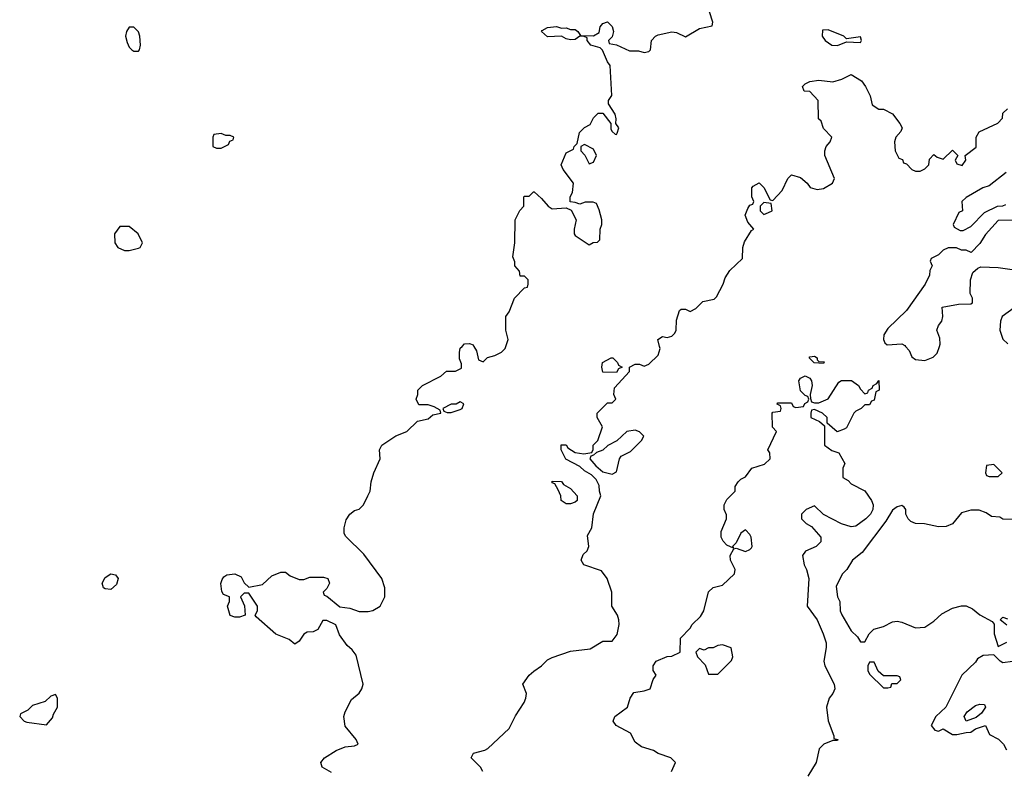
# Model space of a CAD drawing. Header units: inches. Extents: x 2380053 to 2584298, y 380219 to 546618.
# Tile 128 of 256: x 2434374 to 2438656, y 478156 to 481421. Entities that reach past the tile are written whole.
import ezdxf

# ---------------------------------------------------------------- set-up
doc = ezdxf.new("R2010")
doc.units = ezdxf.units.IN
doc.header["$MEASUREMENT"] = 0
doc.layers.add('C4437', color=7, linetype='Continuous')
doc.layers.add('C4438', color=7, linetype='Continuous')

msp = doc.modelspace()

# ---------------------------------------------------------------- linework, layer by layer
at = {"layer": 'C4437', "color": 2}
for points, elevation in [([(2435730, 478146.6), (2435689.8, 478169.8), (2435683.6, 478190), (2435699.5, 478210), (2435750, 478242), (2435790, 478258), (2435830, 478262), (2435846, 478270), (2435838, 478290), (2435790, 478348), (2435784, 478390), (2435789, 478410), (2435816.5, 478463.5), (2435850, 478492), (2435862, 478510), (2435868, 478530), (2435837.2, 478657.2), (2435820.2, 478680.2), (2435798, 478698), (2435764.7, 478744.7), (2435748.4, 478788.4), (2435710, 478808), (2435692.7, 478807.3), (2435670, 478768), (2435650, 478758), (2435623.6, 478756.4), (2435610, 478748), (2435590, 478718), (2435570, 478704), (2435545.2, 478725.2), (2435487.5, 478747.5), (2435403.1, 478823.1), (2435398, 478830), (2435408, 478850), (2435408, 478870), (2435370, 478926), (2435350, 478926), (2435334, 478910), (2435351.3, 478871.3), (2435354, 478830), (2435330, 478822), (2435310, 478822), (2435288.9, 478828.9), (2435278, 478870), (2435286, 478890), (2435286, 478910), (2435260.2, 478920.2), (2435253.2, 478933.2), (2435249.1, 478969.1), (2435254.8, 478985.2), (2435262.5, 478997.5), (2435274.5, 479005.5), (2435310, 479010.8), (2435336.7, 478996.7), (2435350, 478972), (2435370, 478952), (2435430, 478964.7), (2435470, 479002), (2435510, 479018), (2435530, 479018), (2435550, 479002), (2435590, 478986), (2435610, 478986), (2435635.3, 478995.3), (2435695.3, 478995.3), (2435714, 478990), (2435722, 478970), (2435710, 478946), (2435694, 478930), (2435698, 478918), (2435710, 478914), (2435766.4, 478866.4), (2435810, 478861), (2435850, 478846.8), (2435890, 478846), (2435910, 478851), (2435942, 478870), (2435962, 478910), (2435962, 478950), (2435948.7, 478990), (2435870, 479095.3), (2435792.5, 479172.5), (2435785.6, 479185.6), (2435785.2, 479210), (2435794.5, 479245.5), (2435809.3, 479270.7), (2435830, 479286), (2435850, 479291.3), (2435868.7, 479310), (2435888.7, 479350), (2435898, 479370), (2435902, 479410), (2435914, 479450), (2435942, 479510), (2435939, 479550), (2435949.5, 479570.5), (2436009.5, 479610.5), (2436058, 479630), (2436104.7, 479675.3), (2436150, 479684.7), (2436170, 479702), (2436206, 479710), (2436202, 479722), (2436176.4, 479736.4), (2436150, 479746), (2436110, 479746), (2436098, 479770), (2436106, 479790), (2436106, 479810), (2436126, 479830), (2436206, 479870), (2436230, 479892), (2436270, 479892), (2436295.3, 479904.7), (2436295.3, 479924.7), (2436286.3, 479946.3), (2436286.3, 479973.7), (2436290, 479992), (2436297.9, 480000)], 74), ([(2436388, 478150), (2436378, 478170), (2436338, 478210), (2436348, 478230), (2436397.2, 478242.8), (2436410, 478251.3), (2436502, 478338), (2436530, 478392), (2436568, 478450), (2436575.3, 478470), (2436578, 478490), (2436562, 478530), (2436589.2, 478570), (2436610, 478587.3), (2436644, 478610), (2436670, 478636), (2436690, 478646.8), (2436770, 478674), (2436855.5, 478684.5), (2436910, 478718), (2436950, 478718), (2436972.9, 478747.1), (2436981.2, 478790), (2436979, 478810), (2436974, 478830), (2436949.4, 478869.4), (2436949.2, 478930), (2436928.7, 478990), (2436904, 479024), (2436828, 479050), (2436815.3, 479070), (2436825.2, 479094.8), (2436842, 479110), (2436848.7, 479130), (2436843.1, 479176.9), (2436862, 479210), (2436868.9, 479271.1), (2436902, 479350), (2436895.3, 479370), (2436894.6, 479394.6), (2436880.4, 479420.4), (2436860.4, 479440.4), (2436830, 479458), (2436810, 479478), (2436748.9, 479508.9), (2436728.7, 479550), (2436729.1, 479570.9), (2436750, 479571.3), (2436758, 479558), (2436790, 479538), (2436828, 479532), (2436862, 479538), (2436868, 479552), (2436868.7, 479570), (2436888.9, 479591.1), (2436908, 479650), (2436886, 479690), (2436886, 479710), (2436930, 479754), (2436950, 479754), (2436966, 479770), (2436958, 479790), (2436960.4, 479819.6), (2437026, 479890), (2437026, 479910), (2437050, 479922), (2437070, 479922), (2437090, 479914), (2437110, 479922), (2437150, 479962), (2437159, 479990), (2437156.4, 480000)], 70), ([(2436349.5, 480000), (2436360.7, 479980.7), (2436370, 479942), (2436390, 479932), (2436409.1, 479950.9), (2436440.2, 479959.8), (2436470, 479974.8), (2436485.2, 479990), (2436488.7, 480000)], 74), ([(2438226.9, 480000), (2438242.4, 479982.4), (2438254, 479954), (2438270, 479942.8), (2438310, 479938.8), (2438346.3, 479953.7), (2438364, 479970), (2438373.9, 480000)], 70), ([(2437208, 478150), (2437226, 478190), (2437206, 478210), (2437150, 478228.7), (2437130, 478242), (2437078, 478258), (2437050, 478278), (2437030, 478318), (2436968, 478350), (2436955.3, 478370), (2436962, 478390), (2437018, 478430), (2437028.7, 478470), (2437045.2, 478494.8), (2437090, 478501), (2437115.3, 478510), (2437129.3, 478550.7), (2437142, 478570), (2437129.2, 478590), (2437129.2, 478610), (2437142, 478630), (2437190, 478651.3), (2437210, 478652), (2437246, 478670), (2437248, 478730), (2437290, 478774), (2437298, 478790), (2437334.8, 478825.2), (2437349.2, 478850), (2437370, 478932), (2437389.3, 478950.7), (2437430, 478961), (2437482.7, 479010), (2437486, 479030), (2437465.2, 479070), (2437464, 479090), (2437480.4, 479119.6), (2437490, 479122), (2437530, 479107.3), (2437550, 479116), (2437556.2, 479123.8), (2437559.3, 479130), (2437555.1, 479170), (2437550, 479182), (2437530, 479202), (2437510, 479188), (2437490, 479146), (2437474, 479130), (2437478, 479122), (2437450, 479135.3), (2437432.9, 479152.9), (2437425.2, 479170), (2437424.7, 479195.3), (2437448, 479250), (2437447.3, 479267.3), (2437438, 479290), (2437438, 479310), (2437450, 479334), (2437486, 479370), (2437486, 479390), (2437498, 479410), (2437510, 479422), (2437530, 479432), (2437558, 479470), (2437612.9, 479487.1), (2437638, 479510), (2437636.4, 479536.4), (2437628, 479550), (2437666, 479630), (2437648.4, 479648.4), (2437646, 479710), (2437650, 479714), (2437682, 479718), (2437686, 479730), (2437682, 479742), (2437668, 479748), (2437670, 479754), (2437730, 479754), (2437738, 479738), (2437750, 479734), (2437782, 479738), (2437788, 479752), (2437802, 479758), (2437806, 479770), (2437802, 479782), (2437790, 479786), (2437770, 479806), (2437762, 479850), (2437770, 479862), (2437790, 479872), (2437810, 479862), (2437818, 479850), (2437821, 479830), (2437812, 479790), (2437812.7, 479772.7), (2437818, 479758), (2437830, 479754), (2437850, 479754), (2437890, 479772), (2437936.4, 479843.6), (2437948.4, 479851.6), (2437990.9, 479850.9), (2438022, 479830), (2438030, 479814), (2438050, 479794), (2438062, 479798), (2438066, 479810), (2438082, 479818), (2438086, 479830), (2438102, 479838), (2438110, 479852), (2438111.3, 479810), (2438098, 479802), (2438090, 479766), (2438078, 479762), (2438070, 479746), (2438050, 479746), (2438034, 479730), (2438010, 479718), (2438002, 479710), (2437970, 479646), (2437959.6, 479640.4), (2437928.4, 479628.4), (2437886, 479666), (2437886, 479690), (2437866, 479710), (2437830, 479726), (2437818, 479722), (2437814, 479710), (2437814, 479690), (2437852.7, 479672.7), (2437874, 479654), (2437874, 479570), (2437906.4, 479546.4), (2437936.9, 479536.9), (2437962, 479490), (2437954, 479470), (2437954, 479430), (2437976.9, 479416.9), (2437990, 479402), (2438050, 479372), (2438078, 479330), (2438086, 479310), (2438084, 479290), (2438073.4, 479270), (2438054, 479250), (2438010, 479218), (2437990, 479215.1), (2437947.5, 479227.5), (2437869.2, 479269.2), (2437830, 479306), (2437794, 479290), (2437774, 479270), (2437774, 479250), (2437794, 479230), (2437816.9, 479216.9), (2437858, 479170), (2437858, 479150), (2437838, 479130), (2437791.1, 479108.9), (2437778, 479090), (2437786, 479050), (2437796, 479030), (2437806, 478990), (2437799.1, 478870), (2437842, 478810), (2437867.7, 478750), (2437880.7, 478710), (2437882, 478690), (2437870.8, 478630), (2437876, 478610), (2437916, 478530), (2437918.8, 478510), (2437910.7, 478490), (2437894.8, 478470), (2437882.8, 478430), (2437890.6, 478370.6), (2437914, 478306), (2437914, 478294), (2437932, 478290), (2437930, 478286), (2437910, 478286), (2437871.1, 478268.9), (2437851.1, 478248.9), (2437838, 478190), (2437801, 478130)], 66), ([(2438750, 479246), (2438650, 479248), (2438636.4, 479256.4), (2438600.4, 479260.4), (2438576.4, 479276.4), (2438547.3, 479287.3), (2438510, 479288), (2438470, 479275.3), (2438430, 479228), (2438403.6, 479216.4), (2438370, 479215.3), (2438308.4, 479228.4), (2438270, 479228.7), (2438250, 479238), (2438238, 479250), (2438228, 479270), (2438228, 479290), (2438220.4, 479300.4), (2438210, 479308), (2438190, 479302), (2438170, 479288), (2438140.9, 479239.1), (2438037.3, 479102.7), (2437996, 479070), (2437970.6, 479029.4), (2437950.7, 479009.3), (2437925.2, 478954.8), (2437930.7, 478910.7), (2437941, 478890), (2437942.8, 478850), (2437950, 478832), (2437990, 478762), (2438016.9, 478736.9), (2438030, 478714), (2438050, 478714), (2438068, 478750), (2438088, 478770), (2438130, 478782), (2438170, 478802), (2438190, 478804.9), (2438210, 478800.7), (2438270, 478776), (2438310, 478778), (2438350, 478804.7), (2438384.1, 478835.9), (2438430, 478860.7), (2438470, 478870.8), (2438490.7, 478870.7), (2438518, 478858), (2438550, 478832), (2438603.6, 478803.6), (2438612, 478792), (2438612, 478750), (2438630, 478694), (2438667.3, 478712.7)], 70), ([(2438667.3, 478787.3), (2438638, 478810), (2438650, 478822), (2438670, 478814)], 70), ([(2438691.1, 478628.9), (2438650, 478624), (2438638, 478630), (2438610, 478658), (2438564.7, 478655.3), (2438539.6, 478640.4), (2438530, 478626), (2438472, 478570), (2438402, 478430), (2438358, 478390), (2438338, 478350), (2438354, 478330), (2438370, 478326), (2438390, 478336), (2438430, 478311.3), (2438450, 478310.8), (2438490, 478320.7), (2438510, 478321), (2438530, 478336), (2438574, 478350), (2438591.6, 478311.6), (2438631.1, 478291.1), (2438652, 478270), (2438665.4, 478245.4)], 70)]:
    msp.add_lwpolyline(points, dxfattribs=dict(at, elevation=elevation))
for points, elevation in [([(2436970, 479886), (2436910, 479888), (2436906, 479910), (2436908.7, 479930), (2436946, 479950), (2436954, 479950), (2436974, 479930), (2436978, 479918), (2436994, 479910), (2436978, 479902)], 70), ([(2437870, 479926), (2437828.4, 479928.4), (2437808, 479950), (2437810, 479954), (2437830, 479958), (2437842, 479950), (2437842, 479942), (2437850, 479934), (2437872, 479932)], 66), ([(2436290, 479758), (2436272, 479748), (2436250, 479748), (2436214, 479730), (2436218, 479718), (2436232.7, 479712.7), (2436250, 479712), (2436290, 479724.7), (2436298, 479730), (2436306, 479750)], 74), ([(2437050, 479635.3), (2437014, 479630), (2436971.3, 479588.7), (2436931.1, 479568.9), (2436910, 479548.7), (2436882, 479538), (2436870, 479526), (2436858, 479522), (2436854, 479510), (2436879.6, 479479.6), (2436910, 479454), (2436950, 479444.7), (2436970, 479454), (2436982, 479510), (2436990, 479522), (2437030, 479542), (2437078, 479590), (2437088, 479610), (2437070, 479628)], 70), ([(2438610, 479486), (2438578, 479482), (2438574, 479450), (2438578, 479438), (2438590, 479434), (2438630, 479434), (2438646, 479450)], 70), ([(2436750, 479315.3), (2436728.9, 479328.9), (2436728, 479350), (2436716.4, 479376.4), (2436702, 479402), (2436690, 479406), (2436690, 479414), (2436730, 479412), (2436739.6, 479399.6), (2436770, 479382), (2436798, 479350), (2436798, 479330), (2436790, 479322), (2436770, 479315.3)], 70), ([(2434770, 478942), (2434745.1, 478945.1), (2434739, 478950), (2434733.2, 478970), (2434745.1, 478994.9), (2434770, 479010.8), (2434790, 479006), (2434802.8, 478990), (2434795.6, 478964.4)], 74), ([(2437430, 478702), (2437410, 478699), (2437390, 478688.7), (2437370, 478688), (2437350, 478678), (2437330, 478686), (2437314, 478670), (2437322, 478650), (2437355.3, 478615.3), (2437370, 478574), (2437410, 478574), (2437470, 478634), (2437475.3, 478650), (2437468.4, 478688.4)], 66), ([(2438090, 478626), (2438070, 478626), (2438062, 478610), (2438062, 478590), (2438070, 478574), (2438130, 478514), (2438150, 478514), (2438162, 478518), (2438167.3, 478532.7), (2438190, 478534), (2438206, 478550), (2438202, 478562), (2438190, 478566), (2438130, 478566), (2438107.3, 478587.3)], 70), ([(2434530, 478486), (2434510, 478478), (2434485.4, 478454.6), (2434430, 478438), (2434410, 478418), (2434378, 478402), (2434374, 478390), (2434394, 478370), (2434405.4, 478365.4), (2434490, 478354), (2434516.4, 478383.6), (2434520.4, 478399.6), (2434538, 478430), (2434538, 478470)], 78), ([(2438490, 478369), (2438482, 478390), (2438494, 478410), (2438530, 478437.3), (2438550, 478442.8), (2438570, 478442), (2438574.8, 478430), (2438556.3, 478403.7), (2438534, 478386)], 70)]:
    msp.add_lwpolyline(points, close=True, dxfattribs=dict(at, elevation=elevation))
at = {"layer": 'C4438', "color": 2}
for points, elevation in [([(2436488.7, 480000), (2436499, 480030), (2436488.9, 480071.1), (2436488, 480130), (2436502, 480150), (2436526, 480210), (2436570, 480254), (2436582, 480258), (2436586, 480270), (2436586, 480290), (2436570, 480306), (2436550, 480306), (2436547.3, 480327.3), (2436528, 480350), (2436527.3, 480367.3), (2436518, 480390), (2436528, 480450), (2436528.7, 480550), (2436548.4, 480591.6), (2436566, 480610), (2436566, 480650), (2436570, 480654), (2436590, 480654), (2436608, 480672), (2436611.6, 480671.6), (2436643.6, 480643.6), (2436672, 480610), (2436690, 480598), (2436750, 480602), (2436772.7, 480592.7), (2436794, 480550), (2436784.7, 480510), (2436784.7, 480490), (2436790, 480482), (2436850, 480442), (2436868.4, 480451.6), (2436887.3, 480452.7), (2436896.4, 480463.6), (2436898, 480510), (2436906, 480530), (2436906, 480550), (2436894.6, 480594.6), (2436882, 480622), (2436867.3, 480627.3), (2436832.7, 480627.3), (2436810, 480618), (2436790, 480626), (2436768, 480628), (2436768, 480650), (2436778, 480670), (2436782, 480710), (2436738, 480770), (2436729, 480790), (2436750, 480842), (2436782, 480858), (2436786, 480870), (2436798, 480882), (2436809.1, 480930.9), (2436830, 480952), (2436855.3, 480964.7), (2436870, 480994), (2436890, 481014), (2436910, 481014), (2436944.7, 480970), (2436944.7, 480944.7), (2436950, 480934), (2436963.6, 480923.6), (2436970, 480922), (2436972.7, 480927.3), (2436979, 480950), (2436966, 480970), (2436968.7, 480990), (2436964, 481010), (2436934.6, 481054.6), (2436934, 481070), (2436949.1, 481090.9), (2436942, 481222), (2436930, 481238), (2436909, 481289), (2436899, 481299), (2436858, 481310), (2436842, 481330), (2436842, 481342), (2436828.4, 481348.4), (2436810, 481348.7), (2436790, 481335.3), (2436770, 481334), (2436750, 481337.2), (2436730, 481349.2), (2436670, 481346.6), (2436644, 481370), (2436646, 481374), (2436670, 481386.8), (2436708.9, 481391.1), (2436730, 481384.7), (2436750, 481386), (2436770, 481378), (2436790, 481378), (2436802, 481370), (2436812.7, 481352.7), (2436868.9, 481351.1), (2436894.6, 481365.4), (2436899, 481390), (2436910, 481404.7), (2436930, 481411.3), (2436950, 481392), (2436956, 481370), (2436950, 481346), (2436934, 481330), (2436938, 481318), (2436970, 481312), (2437026, 481286), (2437065.4, 481285.4), (2437090, 481278), (2437110, 481282), (2437118, 481290), (2437122, 481330), (2437139, 481350), (2437150, 481354.9), (2437210, 481367.7), (2437230, 481364.9), (2437270, 481346.8), (2437330, 481382.8), (2437386, 481394), (2437388, 481410), (2437374.6, 481454.6)], 74), ([(2437156.4, 480000), (2437148.7, 480030), (2437170, 480042.8), (2437190, 480039.1), (2437210, 480044.9), (2437223.3, 480056.7), (2437229.5, 480070), (2437230, 480114), (2437244, 480156), (2437250, 480162), (2437270, 480162), (2437290, 480152), (2437314.6, 480165.4), (2437344.7, 480195.3), (2437394.6, 480205.4), (2437404, 480216), (2437433.2, 480270), (2437442.5, 480297.5), (2437462.7, 480330), (2437518, 480382), (2437519, 480430), (2437525.6, 480454.4), (2437556.4, 480503.6), (2437566, 480510), (2437540.2, 480540.2), (2437529, 480570), (2437540.2, 480599.8), (2437550, 480614), (2437562, 480618), (2437566, 480630), (2437558, 480650), (2437558, 480690), (2437563.1, 480696.9), (2437590, 480712), (2437610.9, 480690.9), (2437638, 480638), (2437650, 480634), (2437690, 480678), (2437714, 480730), (2437730, 480746), (2437770, 480734), (2437798, 480710), (2437811.1, 480691.1), (2437842, 480682), (2437870, 480686), (2437908.7, 480710), (2437918, 480730), (2437875.3, 480830), (2437875.3, 480850), (2437882, 480870), (2437898, 480890), (2437906, 480910), (2437870, 480948), (2437859, 480979), (2437848, 480990), (2437846, 481070), (2437810, 481108), (2437786, 481110), (2437778, 481130), (2437790, 481142), (2437810, 481152), (2437850, 481158), (2437910, 481151.3), (2437950, 481162), (2437990, 481182), (2438034.4, 481154.4), (2438052, 481130), (2438072, 481090), (2438082, 481050), (2438110, 481032), (2438130, 481032), (2438170, 481011.3), (2438201, 480970), (2438211.3, 480950), (2438205.4, 480934.6), (2438184.7, 480910), (2438178, 480890), (2438182, 480850), (2438198, 480818), (2438212.7, 480812.7), (2438218, 480798), (2438230, 480794), (2438254, 480770), (2438270, 480762), (2438290, 480762), (2438310, 480772), (2438328, 480790), (2438330, 480814), (2438350, 480834), (2438363.6, 480823.6), (2438390, 480814), (2438430, 480854), (2438454, 480830), (2438442, 480810), (2438450, 480794), (2438473.2, 480786.8), (2438488, 480810), (2438486, 480830), (2438533.6, 480866.4), (2438533.2, 480910), (2438546.6, 480933.4), (2438628.4, 480971.6), (2438648, 480992), (2438650, 481014), (2438670, 481034)], 70), ([(2438663.6, 480756.4), (2438590, 480698), (2438562, 480690), (2438490, 480648), (2438472, 480630), (2438474, 480590), (2438458, 480582), (2438434, 480530), (2438438, 480518), (2438463.6, 480503.6), (2438476.4, 480503.6), (2438510, 480522), (2438570, 480582), (2438626, 480610), (2438650, 480611.3), (2438663.1, 480616.9)], 70), ([(2438710, 480549.2), (2438630, 480548), (2438574, 480486), (2438550, 480448), (2438511.6, 480408.4), (2438490, 480418), (2438470, 480418), (2438448.4, 480428.4), (2438411.6, 480428.4), (2438390, 480418), (2438370, 480398), (2438338, 480382), (2438334, 480370), (2438342, 480350), (2438332, 480330), (2438331.3, 480310), (2438311.3, 480270), (2438230, 480155.3), (2438150, 480077.2), (2438132, 480050), (2438130.4, 480030), (2438135.8, 480015.8), (2438146.6, 480006.6), (2438210, 480010.4), (2438223.7, 480003.7), (2438226.9, 480000)], 70), ([(2438373.9, 480000), (2438377.2, 480010), (2438376, 480036), (2438362, 480070), (2438369.5, 480090.5), (2438384, 480110), (2438388.7, 480130), (2438386, 480170), (2438456.4, 480183.6), (2438510, 480184.7), (2438518, 480190), (2438518, 480210), (2438508, 480230), (2438509, 480290), (2438519, 480321), (2438540.2, 480339.8), (2438554.6, 480345.4), (2438630, 480342.8), (2438690, 480334)], 70), ([(2438741.4, 480198.6), (2438646, 480130), (2438638.8, 480110), (2438636, 480070), (2438650, 480032), (2438671.6, 480011.6)], 70), ([(2436297.9, 480000), (2436308.9, 480011.1), (2436330, 480012), (2436346, 480006), (2436349.5, 480000)], 74)]:
    msp.add_lwpolyline(points, dxfattribs=dict(at, elevation=elevation))
for points, elevation in [([(2434870, 481389), (2434850, 481388.7), (2434838.8, 481370), (2434834.8, 481350), (2434841.4, 481321.4), (2434850, 481302), (2434862, 481290), (2434870, 481284.7), (2434890, 481284.7), (2434895.3, 481290), (2434899, 481310), (2434896, 481350), (2434890, 481368)], 78), ([(2437890, 481377.2), (2437864.7, 481375.3), (2437864, 481350), (2437876.3, 481330), (2437906, 481310), (2437930, 481308.7), (2437970, 481324.7), (2438030, 481322), (2438035.3, 481330), (2438030, 481346), (2437970, 481338), (2437958, 481350)], 74), ([(2435250, 480926), (2435218, 480922), (2435214, 480910), (2435214, 480870), (2435230, 480862), (2435250, 480862), (2435282, 480878), (2435287.3, 480892.7), (2435302, 480898), (2435306, 480910), (2435290, 480918), (2435270, 480918)], 78), ([(2436830, 480878), (2436814, 480870), (2436814, 480850), (2436831.6, 480831.6), (2436850, 480794), (2436870, 480802), (2436882, 480830), (2436870, 480858)], 74), ([(2437610, 480626), (2437594, 480610), (2437594, 480590), (2437610, 480574), (2437630, 480582), (2437646, 480590), (2437642, 480622)], 70), ([(2434850, 480522), (2434810, 480522), (2434786.8, 480490), (2434787.3, 480450), (2434801, 480430), (2434830, 480417.3), (2434850, 480417.3), (2434890, 480426.8), (2434898, 480430), (2434908.7, 480450), (2434888.7, 480490)], 78)]:
    msp.add_lwpolyline(points, close=True, dxfattribs=dict(at, elevation=elevation))

doc.saveas('drawing.dxf')
